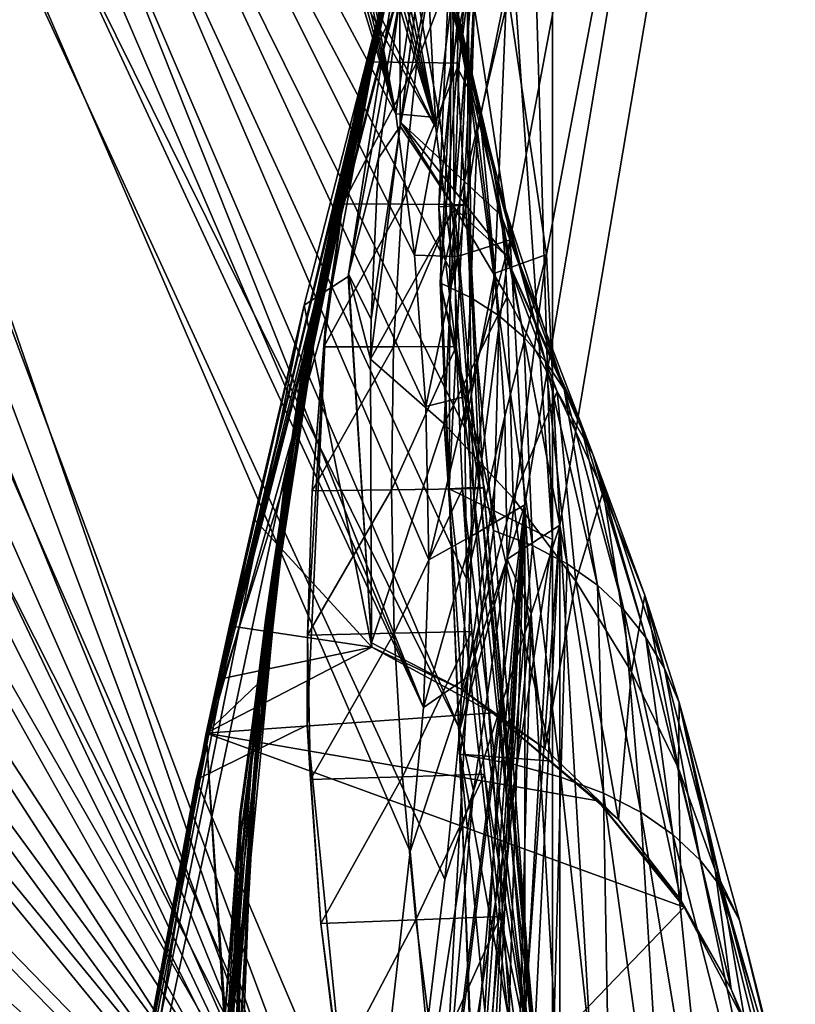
# Model space of a CAD drawing. Header units: metres. Extents: x -904 to 0, y -908 to 0.
# Tile 104 of 158: x -89 to -34, y -279 to -210. Entities that reach past the tile are written whole.
import ezdxf

# ---------------------------------------------------------------- set-up
doc = ezdxf.new("R2010")
doc.units = ezdxf.units.M

msp = doc.modelspace()

# ---------------------------------------------------------------- linework, layer by layer
at = {"layer": 'top012'}
for points in [[(-4.519207, -133.377289, 2063.059814), (-51.518902, -163.519562, 2063.059814), (-51.518902, -836.377136, 2063.059814)], [(-37.838261, -842.079285, 2063.059814), (-4.519207, -133.377289, 2063.059814), (-51.518902, -836.377136, 2063.059814)], [(-4.519207, -133.377289, 163.059708), (-37.838261, -842.079285, 163.059708), (-51.518902, -836.377136, 163.059708)], [(-51.518902, -836.377136, 163.059708), (-51.518902, -163.519562, 163.059708), (-4.519207, -133.377289, 163.059708)], [(-37.838261, -842.079285, 2063.059814), (-34.448139, -844.306091, 2063.059814), (-4.519207, -133.377289, 2063.059814)], [(-4.519207, -133.377289, 163.059708), (-34.448139, -844.306091, 163.059708), (-37.838261, -842.079285, 163.059708)], [(-51.518902, -836.377136, 163.059708), (-51.518902, -495.105316, 182.490662), (-51.518902, -163.519562, 163.059708)], [(-51.518902, -495.105316, 182.490662), (-51.518902, -411.783142, 184.444412), (-51.518902, -163.519562, 163.059708)], [(-51.518902, -163.519562, 163.059708), (-51.518902, -411.783142, 184.444412), (-51.518902, -328.691803, 189.861313)], [(-51.518902, -328.691803, 189.861313), (-51.518902, -246.046036, 198.713211), (-51.518902, -163.519562, 163.059708)], [(-51.518902, -246.046036, 198.713211), (-51.518902, -164.056732, 210.95433), (-51.518902, -163.519562, 163.059708)], [(-51.518902, -163.519562, 2063.059814), (-51.518902, -195.015411, 2019.916504), (-51.518902, -261.618591, 2029.060913)], [(-51.518902, -261.618591, 2029.060913), (-51.518902, -328.491486, 2035.961548), (-51.518902, -163.519562, 2063.059814)], [(-51.518902, -328.491486, 2035.961548), (-51.518902, -395.558533, 2040.610718), (-51.518902, -163.519562, 2063.059814)], [(-51.518902, -163.519562, 2063.059814), (-51.518902, -395.558533, 2040.610718), (-51.518902, -462.743958, 2043.003296)], [(-51.518902, -462.743958, 2043.003296), (-51.518902, -529.971802, 2043.136353), (-51.518902, -163.519562, 2063.059814)], [(-51.518902, -529.971802, 2043.136353), (-51.518902, -836.377136, 2063.059814), (-51.518902, -163.519562, 2063.059814)], [(-51.518902, -164.056732, 210.95433), (-51.518902, -246.046036, 198.713211), (-53.676762, -173.672958, 209.338318)], [(-61.850685, -201.784698, 659.694153), (-52.161739, -167.8983, 659.947876), (-76.547356, -262.915771, 619.510803)], [(-76.547356, -262.915771, 619.510803), (-52.161739, -167.8983, 659.947876), (-62.839531, -205.475067, 619.151855)], [(-61.594723, -200.816147, 1606.902344), (-52.161739, -167.8983, 1607.149292), (-75.856041, -259.673309, 1566.489624)], [(-52.161739, -167.8983, 1607.149292), (-61.859814, -201.815018, 1566.123047), (-75.856041, -259.673309, 1566.489624)], [(-52.161705, -167.89949, 1348.571533), (-63.992874, -210.446182, 1452.292236), (-61.851376, -201.784515, 1564.920044)], [(-52.161705, -167.89949, 1348.571533), (-62.898582, -206.071442, 1339.614502), (-63.992874, -210.446182, 1452.292236)], [(-51.518902, -246.046036, 198.713211), (-55.809826, -183.321152, 207.76532), (-53.676762, -173.672958, 209.338318)], [(-58.636257, -202.890945, 204.723145), (-55.809826, -183.321152, 207.76532), (-58.794342, -242.487976, 199.172501)], [(-58.794342, -242.487976, 199.172501), (-55.809826, -183.321152, 207.76532), (-51.518902, -246.046036, 198.713211)], [(-57.736118, -195.015533, 2019.916504), (-59.516102, -203.339569, 1924.743042), (-57.347279, -214.51239, 1970.436768)], [(-51.518902, -261.618591, 2029.060913), (-51.518902, -195.015411, 2019.916504), (-59.41581, -228.022522, 2024.733398)], [(-59.41581, -228.022522, 2024.733398), (-51.518902, -195.015411, 2019.916504), (-57.736118, -195.015533, 2019.916504)], [(-59.41581, -228.022522, 2024.733398), (-57.736118, -195.015533, 2019.916504), (-58.234016, -212.883301, 1996.415771)], [(-58.234016, -212.883301, 1996.415771), (-57.736118, -195.015533, 2019.916504), (-57.347279, -214.51239, 1970.436768)], [(-61.245594, -199.423431, 887.614563), (-68.822403, -232.088806, 887.675659), (-68.803368, -232.172501, 1000.864014)], [(-61.245594, -199.423431, 887.614563), (-61.515125, -200.45462, 774.292114), (-68.822403, -232.088806, 887.675659)], [(-61.249607, -199.464859, 1000.841492), (-61.245594, -199.423431, 887.614563), (-68.803368, -232.172501, 1000.864014)], [(-68.803368, -232.172501, 1000.864014), (-65.698387, -217.408646, 1113.927246), (-61.249607, -199.464859, 1000.841492)], [(-65.698387, -217.408646, 1113.927246), (-61.526745, -200.583374, 1113.927246), (-61.249607, -199.464859, 1000.841492)], [(-62.058826, -202.559509, 660.920044), (-69.137497, -234.150482, 774.361389), (-61.515125, -200.45462, 774.292114)], [(-61.515125, -200.45462, 774.292114), (-69.137497, -234.150482, 774.361389), (-68.822403, -232.088806, 887.675659)], [(-75.856041, -259.673309, 1566.489624), (-61.855579, -201.783432, 1606.895508), (-61.594723, -200.816147, 1606.902344)], [(-65.698387, -217.408646, 1113.927246), (-66.321396, -220.704483, 1226.853516), (-61.526745, -200.583374, 1113.927246)], [(-66.321396, -220.704483, 1226.853516), (-62.0765, -202.784378, 1226.841309), (-61.526745, -200.583374, 1113.927246)], [(-75.850227, -259.64624, 659.327576), (-61.850685, -201.784698, 659.694153), (-87.293312, -320.985687, 619.792175)], [(-87.293312, -320.985687, 619.792175), (-61.850685, -201.784698, 659.694153), (-76.547356, -262.915771, 619.510803)], [(-68.974518, -229.592499, 1606.709106), (-61.855579, -201.783432, 1606.895508), (-75.856041, -259.673309, 1566.489624)], [(-75.856041, -259.673309, 1566.489624), (-61.859814, -201.815018, 1566.123047), (-70.323357, -241.961243, 1566.344727)], [(-61.850685, -201.784698, 659.694153), (-75.850227, -259.64624, 659.327576), (-68.052544, -228.78595, 659.531799)], [(-70.323357, -241.961243, 1566.344727), (-61.859814, -201.815018, 1566.123047), (-65.360268, -215.90416, 1564.91333)], [(-61.855579, -201.783432, 1606.895508), (-68.974518, -229.592499, 1606.709106), (-65.874153, -227.568619, 1606.790283)], [(-61.850685, -201.784698, 659.694153), (-68.052544, -228.78595, 659.531799), (-62.058826, -202.559509, 660.920044)], [(-61.855579, -201.783432, 1606.895508), (-65.874153, -227.568619, 1606.790283), (-65.848351, -227.414764, 1608.008057)], [(-61.84811, -201.7854, 1607.920044), (-61.855579, -201.783432, 1606.895508), (-65.848351, -227.414764, 1608.008057)], [(-65.848351, -227.414764, 1608.008057), (-62.259445, -208.028748, 1713.19873), (-61.84811, -201.7854, 1607.920044)], [(-63.992874, -210.446182, 1452.292236), (-65.360268, -215.90416, 1564.91333), (-61.851376, -201.784515, 1564.920044)], [(-65.360268, -215.90416, 1564.91333), (-61.859814, -201.815018, 1566.123047), (-61.851376, -201.784515, 1564.920044)], [(-62.058826, -202.559509, 660.920044), (-69.748291, -238.357788, 660.964905), (-69.137497, -234.150482, 774.361389)], [(-62.058826, -202.559509, 660.920044), (-68.052544, -228.78595, 659.531799), (-69.748291, -238.357788, 660.964905)], [(-64.427765, -212.50415, 617.911316), (-62.001911, -202.355499, 617.920044), (-59.522861, -202.687927, 514.499207)], [(-62.001911, -202.355499, 617.920044), (-64.427765, -212.50415, 617.911316), (-62.839531, -205.475067, 619.151855)], [(-62.898582, -206.071442, 1339.614502), (-62.0765, -202.784378, 1226.841309), (-67.25737, -225.626099, 1339.64624)], [(-62.0765, -202.784378, 1226.841309), (-66.321396, -220.704483, 1226.853516), (-67.25737, -225.626099, 1339.64624)], [(-64.427765, -212.50415, 617.911316), (-59.522861, -202.687927, 514.499207), (-61.066593, -212.546692, 514.106262)], [(-61.066593, -212.546692, 514.106262), (-59.522861, -202.687927, 514.499207), (-57.279514, -202.734314, 411.083221)], [(-61.066593, -212.546692, 514.106262), (-57.279514, -202.734314, 411.083221), (-58.089329, -212.592529, 410.29837)], [(-58.636257, -202.890945, 204.723145), (-59.516521, -222.669388, 201.849747), (-57.514198, -202.803894, 256.204651)], [(-59.516521, -222.669388, 201.849747), (-57.459869, -222.54425, 305.498657), (-57.514198, -202.803894, 256.204651)], [(-59.516521, -222.669388, 201.849747), (-58.636257, -202.890945, 204.723145), (-58.794342, -242.487976, 199.172501)], [(-58.424892, -222.519089, 409.538544), (-58.089329, -212.592529, 410.29837), (-56.835815, -202.757507, 359.402313)], [(-56.835815, -202.757507, 359.402313), (-57.459869, -222.54425, 305.498657), (-58.424892, -222.519089, 409.538544)], [(-58.089329, -212.592529, 410.29837), (-57.279514, -202.734314, 411.083221), (-56.835815, -202.757507, 359.402313)], [(-57.514198, -202.803894, 256.204651), (-57.459869, -222.54425, 305.498657), (-56.914875, -202.780701, 307.768616)], [(-56.914875, -202.780701, 307.768616), (-57.459869, -222.54425, 305.498657), (-56.835815, -202.757507, 359.402313)], [(-62.221748, -217.018555, 1813.093262), (-60.476341, -203.407745, 1814.920044), (-62.259445, -208.028748, 1713.19873)], [(-62.221748, -217.018555, 1813.093262), (-62.176853, -216.7603, 1814.920166), (-60.476341, -203.407745, 1814.920044)], [(-59.664555, -204.034851, 1918.099487), (-60.476341, -203.407745, 1814.920044), (-62.176853, -216.7603, 1814.920166)], [(-55.986164, -218.445465, 1918.47937), (-59.516102, -203.339569, 1924.743042), (-59.664555, -204.034851, 1918.099487)], [(-56.598942, -216.366531, 1944.456543), (-59.516102, -203.339569, 1924.743042), (-55.986164, -218.445465, 1918.47937)], [(-57.347279, -214.51239, 1970.436768), (-59.516102, -203.339569, 1924.743042), (-56.598942, -216.366531, 1944.456543)], [(-62.176853, -216.7603, 1814.920166), (-55.139194, -223.276917, 1866.549561), (-59.664555, -204.034851, 1918.099487)], [(-55.139194, -223.276917, 1866.549561), (-55.503994, -220.748993, 1892.509155), (-59.664555, -204.034851, 1918.099487)], [(-59.664555, -204.034851, 1918.099487), (-55.503994, -220.748993, 1892.509155), (-55.986164, -218.445465, 1918.47937)], [(-76.547356, -262.915771, 619.510803), (-62.839531, -205.475067, 619.151855), (-67.422646, -230.378021, 619.271851)], [(-62.898582, -206.071442, 1339.614502), (-68.506149, -232.175888, 1452.327759), (-63.992874, -210.446182, 1452.292236)], [(-67.25737, -225.626099, 1339.64624), (-68.506149, -232.175888, 1452.327759), (-62.898582, -206.071442, 1339.614502)], [(-62.839531, -205.475067, 619.151855), (-66.265724, -222.470947, 617.887695), (-67.422646, -230.378021, 619.271851)], [(-64.427765, -212.50415, 617.911316), (-66.265724, -222.470947, 617.887695), (-62.839531, -205.475067, 619.151855)], [(-63.745556, -219.254761, 1713.610474), (-62.259445, -208.028748, 1713.19873), (-65.848351, -227.414764, 1608.008057)], [(-63.745556, -219.254761, 1713.610474), (-62.221748, -217.018555, 1813.093262), (-62.259445, -208.028748, 1713.19873)], [(-68.506149, -232.175888, 1452.327759), (-70.067604, -240.344864, 1564.870239), (-63.992874, -210.446182, 1452.292236)], [(-70.067604, -240.344864, 1564.870239), (-65.360268, -215.90416, 1564.91333), (-63.992874, -210.446182, 1452.292236)], [(-66.265724, -222.470947, 617.887695), (-64.427765, -212.50415, 617.911316), (-61.066593, -212.546692, 514.106262)], [(-66.265724, -222.470947, 617.887695), (-61.066593, -212.546692, 514.106262), (-62.119656, -222.493912, 513.725769)], [(-62.119656, -222.493912, 513.725769), (-61.066593, -212.546692, 514.106262), (-58.089329, -212.592529, 410.29837)], [(-62.119656, -222.493912, 513.725769), (-58.089329, -212.592529, 410.29837), (-58.424892, -222.519089, 409.538544)], [(-57.234612, -229.067688, 1998.718994), (-59.41581, -228.022522, 2024.733398), (-58.234016, -212.883301, 1996.415771)], [(-57.234612, -229.067688, 1998.718994), (-58.234016, -212.883301, 1996.415771), (-57.347279, -214.51239, 1970.436768)], [(-57.234612, -229.067688, 1998.718994), (-57.347279, -214.51239, 1970.436768), (-55.274868, -230.33757, 1972.676636)], [(-55.274868, -230.33757, 1972.676636), (-57.347279, -214.51239, 1970.436768), (-56.598942, -216.366531, 1944.456543)], [(-70.067604, -240.344864, 1564.870239), (-70.323357, -241.961243, 1566.344727), (-65.360268, -215.90416, 1564.91333)], [(-55.274868, -230.33757, 1972.676636), (-56.598942, -216.366531, 1944.456543), (-53.536606, -231.831757, 1946.612671)], [(-53.536606, -231.831757, 1946.612671), (-56.598942, -216.366531, 1944.456543), (-55.986164, -218.445465, 1918.47937)], [(-58.396191, -222.777008, 1813.895874), (-62.221748, -217.018555, 1813.093262), (-64.317963, -233.384964, 1710.374756)], [(-64.317963, -233.384964, 1710.374756), (-62.221748, -217.018555, 1813.093262), (-64.271217, -230.569107, 1714.006226)], [(-64.271217, -230.569107, 1714.006226), (-62.221748, -217.018555, 1813.093262), (-63.745556, -219.254761, 1713.610474)], [(-62.176853, -216.7603, 1814.920166), (-62.221748, -217.018555, 1813.093262), (-58.396191, -222.777008, 1813.895874)], [(-55.139194, -223.276917, 1866.549561), (-62.176853, -216.7603, 1814.920166), (-54.876995, -226.029053, 1840.604492)], [(-54.876995, -226.029053, 1840.604492), (-62.176853, -216.7603, 1814.920166), (-58.396191, -222.777008, 1813.895874)], [(-69.079552, -234.410339, 1113.927246), (-69.649979, -238.812927, 1226.865601), (-65.698387, -217.408646, 1113.927246)], [(-69.649979, -238.812927, 1226.865601), (-66.321396, -220.704483, 1226.853516), (-65.698387, -217.408646, 1113.927246)], [(-69.079552, -234.410339, 1113.927246), (-65.698387, -217.408646, 1113.927246), (-68.803368, -232.172501, 1000.864014)], [(-55.503994, -220.748993, 1892.509155), (-52.017284, -233.550034, 1920.532959), (-55.986164, -218.445465, 1918.47937)], [(-55.986164, -218.445465, 1918.47937), (-52.017284, -233.550034, 1920.532959), (-53.536606, -231.831757, 1946.612671)], [(-65.848351, -227.414764, 1608.008057), (-64.271217, -230.569107, 1714.006226), (-63.745556, -219.254761, 1713.610474)], [(-67.25737, -225.626099, 1339.64624), (-66.321396, -220.704483, 1226.853516), (-70.514069, -245.387207, 1339.677979)], [(-66.321396, -220.704483, 1226.853516), (-69.649979, -238.812927, 1226.865601), (-70.514069, -245.387207, 1339.677979)], [(-55.503994, -220.748993, 1892.509155), (-50.712437, -235.492188, 1894.443481), (-52.017284, -233.550034, 1920.532959)], [(-50.712437, -235.492188, 1894.443481), (-55.503994, -220.748993, 1892.509155), (-55.139194, -223.276917, 1866.549561)], [(-67.599335, -232.522781, 617.849304), (-66.265724, -222.470947, 617.887695), (-62.119656, -222.493912, 513.725769)], [(-66.265724, -222.470947, 617.887695), (-67.599335, -232.522781, 617.849304), (-67.422646, -230.378021, 619.271851)], [(-67.599335, -232.522781, 617.849304), (-62.119656, -222.493912, 513.725769), (-62.687729, -232.502625, 513.358704)], [(-62.687729, -232.502625, 513.358704), (-62.119656, -222.493912, 513.725769), (-58.424892, -222.519089, 409.538544)], [(-62.687729, -232.502625, 513.358704), (-58.424892, -222.519089, 409.538544), (-58.293064, -232.488205, 408.80545)], [(-57.459869, -222.54425, 305.498657), (-59.516521, -222.669388, 201.849747), (-57.103359, -242.384415, 251.200668)], [(-59.516521, -222.669388, 201.849747), (-58.794342, -242.487976, 199.172501), (-57.103359, -242.384415, 251.200668)], [(-58.293064, -232.488205, 408.80545), (-58.424892, -222.519089, 409.538544), (-56.622429, -242.451843, 355.697174)], [(-58.424892, -222.519089, 409.538544), (-57.459869, -222.54425, 305.498657), (-56.622429, -242.451843, 355.697174)], [(-56.622429, -242.451843, 355.697174), (-57.459869, -222.54425, 305.498657), (-56.37524, -242.418121, 303.383575)], [(-57.459869, -222.54425, 305.498657), (-57.103359, -242.384415, 251.200668), (-56.37524, -242.418121, 303.383575)], [(-58.396191, -222.777008, 1813.895874), (-64.317963, -233.384964, 1710.374756), (-59.135841, -237.925903, 1710.803101)], [(-58.396191, -222.777008, 1813.895874), (-59.135841, -237.925903, 1710.803101), (-54.704613, -229.005234, 1814.677612)], [(-54.876995, -226.029053, 1840.604492), (-58.396191, -222.777008, 1813.895874), (-54.704613, -229.005234, 1814.677612)], [(-50.712437, -235.492188, 1894.443481), (-55.139194, -223.276917, 1866.549561), (-49.609951, -237.65802, 1868.349976)], [(-49.609951, -237.65802, 1868.349976), (-55.139194, -223.276917, 1866.549561), (-54.876995, -226.029053, 1840.604492)], [(-70.514069, -245.387207, 1339.677979), (-71.6716, -254.136337, 1452.363159), (-67.25737, -225.626099, 1339.64624)], [(-71.6716, -254.136337, 1452.363159), (-68.506149, -232.175888, 1452.327759), (-67.25737, -225.626099, 1339.64624)], [(-49.609951, -237.65802, 1868.349976), (-54.876995, -226.029053, 1840.604492), (-48.696308, -240.047348, 1842.258301)], [(-48.696308, -240.047348, 1842.258301), (-54.876995, -226.029053, 1840.604492), (-51.208717, -235.652481, 1815.437378)], [(-54.876995, -226.029053, 1840.604492), (-54.704613, -229.005234, 1814.677612), (-51.208717, -235.652481, 1815.437378)], [(-65.848351, -227.414764, 1608.008057), (-65.874153, -227.568619, 1606.790283), (-64.24646, -253.303757, 1608.268555)], [(-64.24646, -253.303757, 1608.268555), (-64.317963, -233.384964, 1710.374756), (-65.848351, -227.414764, 1608.008057)], [(-64.317963, -233.384964, 1710.374756), (-64.271217, -230.569107, 1714.006226), (-65.848351, -227.414764, 1608.008057)], [(-68.974518, -229.592499, 1606.709106), (-64.214348, -253.609177, 1606.83374), (-65.874153, -227.568619, 1606.790283)], [(-65.874153, -227.568619, 1606.790283), (-64.214348, -253.609177, 1606.83374), (-64.24646, -253.303757, 1608.268555)], [(-58.017933, -261.123993, 2029.001343), (-51.518902, -261.618591, 2029.060913), (-59.41581, -228.022522, 2024.733398)], [(-58.017933, -261.123993, 2029.001343), (-59.41581, -228.022522, 2024.733398), (-55.673351, -245.406265, 2000.883057)], [(-59.41581, -228.022522, 2024.733398), (-57.234612, -229.067688, 1998.718994), (-55.673351, -245.406265, 2000.883057)], [(-75.850227, -259.64624, 659.327576), (-72.217171, -256.175232, 659.422729), (-68.052544, -228.78595, 659.531799)], [(-68.052544, -228.78595, 659.531799), (-72.217171, -256.175232, 659.422729), (-69.748291, -238.357788, 660.964905)], [(-72.51284, -244.596039, 1606.616455), (-68.974518, -229.592499, 1606.709106), (-86.844574, -318.179626, 1566.777344)], [(-86.844574, -318.179626, 1566.777344), (-68.974518, -229.592499, 1606.709106), (-75.856041, -259.673309, 1566.489624)], [(-68.974518, -229.592499, 1606.709106), (-72.51284, -244.596039, 1606.616455), (-64.214348, -253.609177, 1606.83374)], [(-54.704613, -229.005234, 1814.677612), (-59.135841, -237.925903, 1710.803101), (-54.292217, -243.146835, 1711.220215)], [(-55.673351, -245.406265, 2000.883057), (-57.234612, -229.067688, 1998.718994), (-55.274868, -230.33757, 1972.676636)], [(-51.208717, -235.652481, 1815.437378), (-54.704613, -229.005234, 1814.677612), (-54.292217, -243.146835, 1711.220215)], [(-76.547356, -262.915771, 619.510803), (-67.422646, -230.378021, 619.271851), (-68.754608, -259.074585, 619.306763)], [(-68.754608, -259.074585, 619.306763), (-67.422646, -230.378021, 619.271851), (-68.726204, -252.767181, 617.728271)], [(-67.422646, -230.378021, 619.271851), (-68.419975, -242.62915, 617.796143), (-68.726204, -252.767181, 617.728271)], [(-67.422646, -230.378021, 619.271851), (-67.599335, -232.522781, 617.849304), (-68.419975, -242.62915, 617.796143)], [(-55.673351, -245.406265, 2000.883057), (-55.274868, -230.33757, 1972.676636), (-52.940704, -246.468369, 1974.780518)], [(-52.940704, -246.468369, 1974.780518), (-55.274868, -230.33757, 1972.676636), (-53.536606, -231.831757, 1946.612671)], [(-68.822403, -232.088806, 887.675659), (-73.494339, -265.317139, 887.736755), (-73.426903, -265.438446, 1000.886475)], [(-69.137497, -234.150482, 774.361389), (-73.494339, -265.317139, 887.736755), (-68.822403, -232.088806, 887.675659)], [(-68.803368, -232.172501, 1000.864014), (-68.822403, -232.088806, 887.675659), (-73.426903, -265.438446, 1000.886475)], [(-68.803368, -232.172501, 1000.864014), (-73.426903, -265.438446, 1000.886475), (-71.660706, -251.551727, 1113.927246)], [(-71.6716, -254.136337, 1452.363159), (-73.121727, -265.045319, 1564.787598), (-68.506149, -232.175888, 1452.327759)], [(-73.121727, -265.045319, 1564.787598), (-70.067604, -240.344864, 1564.870239), (-68.506149, -232.175888, 1452.327759)], [(-71.660706, -251.551727, 1113.927246), (-69.079552, -234.410339, 1113.927246), (-68.803368, -232.172501, 1000.864014)], [(-52.017284, -233.550034, 1920.532959), (-50.506771, -247.752716, 1948.636963), (-53.536606, -231.831757, 1946.612671)], [(-53.536606, -231.831757, 1946.612671), (-50.506771, -247.752716, 1948.636963), (-52.940704, -246.468369, 1974.780518)], [(-68.419975, -242.62915, 617.796143), (-62.687729, -232.502625, 513.358704), (-62.845829, -242.552979, 513.005127)], [(-68.419975, -242.62915, 617.796143), (-67.599335, -232.522781, 617.849304), (-62.687729, -232.502625, 513.358704)], [(-62.845829, -242.552979, 513.005127), (-62.687729, -232.502625, 513.358704), (-58.293064, -232.488205, 408.80545)], [(-62.845829, -242.552979, 513.005127), (-58.293064, -232.488205, 408.80545), (-57.849594, -242.48555, 408.099304)], [(-58.293064, -232.488205, 408.80545), (-56.622429, -242.451843, 355.697174), (-57.849594, -242.48555, 408.099304)], [(-64.317963, -233.384964, 1710.374756), (-64.24646, -253.303757, 1608.268555), (-59.135841, -237.925903, 1710.803101)], [(-50.712437, -235.492188, 1894.443481), (-48.369328, -249.259094, 1922.460327), (-52.017284, -233.550034, 1920.532959)], [(-52.017284, -233.550034, 1920.532959), (-48.369328, -249.259094, 1922.460327), (-50.506771, -247.752716, 1948.636963)], [(-69.748291, -238.357788, 660.964905), (-73.640076, -268.418121, 774.430603), (-69.137497, -234.150482, 774.361389)], [(-69.137497, -234.150482, 774.361389), (-73.640076, -268.418121, 774.430603), (-73.494339, -265.317139, 887.736755)], [(-72.051895, -257.061981, 1226.877686), (-69.079552, -234.410339, 1113.927246), (-71.660706, -251.551727, 1113.927246)], [(-69.649979, -238.812927, 1226.865601), (-69.079552, -234.410339, 1113.927246), (-72.051895, -257.061981, 1226.877686)], [(-54.292217, -243.146835, 1711.220215), (-49.880222, -248.978485, 1711.625244), (-51.208717, -235.652481, 1815.437378)], [(-49.880222, -248.978485, 1711.625244), (-47.959789, -242.659988, 1816.174194), (-51.208717, -235.652481, 1815.437378)], [(-51.208717, -235.652481, 1815.437378), (-47.959789, -242.659988, 1816.174194), (-48.696308, -240.047348, 1842.258301)], [(-48.369328, -249.259094, 1922.460327), (-50.712437, -235.492188, 1894.443481), (-46.52438, -250.98732, 1896.258423)], [(-46.52438, -250.98732, 1896.258423), (-50.712437, -235.492188, 1894.443481), (-49.609951, -237.65802, 1868.349976)], [(-46.52438, -250.98732, 1896.258423), (-49.609951, -237.65802, 1868.349976), (-44.960941, -252.93718, 1870.038818)], [(-44.960941, -252.93718, 1870.038818), (-49.609951, -237.65802, 1868.349976), (-48.696308, -240.047348, 1842.258301)], [(-69.748291, -238.357788, 660.964905), (-73.863495, -274.732544, 661.095337), (-73.640076, -268.418121, 774.430603)], [(-69.748291, -238.357788, 660.964905), (-72.217171, -256.175232, 659.422729), (-73.863495, -274.732544, 661.095337)], [(-59.135841, -237.925903, 1710.803101), (-64.24646, -253.303757, 1608.268555), (-57.888329, -256.576294, 1608.510132)], [(-59.135841, -237.925903, 1710.803101), (-57.888329, -256.576294, 1608.510132), (-54.292217, -243.146835, 1711.220215)], [(-70.514069, -245.387207, 1339.677979), (-69.649979, -238.812927, 1226.865601), (-72.657372, -265.290833, 1339.709717)], [(-69.649979, -238.812927, 1226.865601), (-72.051895, -257.061981, 1226.877686), (-72.657372, -265.290833, 1339.709717)], [(-70.323357, -241.961243, 1566.344727), (-70.067604, -240.344864, 1564.870239), (-73.121727, -265.045319, 1564.787598)], [(-44.960941, -252.93718, 1870.038818), (-48.696308, -240.047348, 1842.258301), (-43.666676, -255.10849, 1843.809082)], [(-43.666676, -255.10849, 1843.809082), (-48.696308, -240.047348, 1842.258301), (-45.048107, -249.964127, 1816.887207)], [(-48.696308, -240.047348, 1842.258301), (-47.959789, -242.659988, 1816.174194), (-45.048107, -249.964127, 1816.887207)], [(-75.856041, -259.673309, 1566.489624), (-70.323357, -241.961243, 1566.344727), (-74.295105, -282.798096, 1566.44873)], [(-74.295105, -282.798096, 1566.44873), (-70.323357, -241.961243, 1566.344727), (-73.121727, -265.045319, 1564.787598)], [(-68.726204, -252.767181, 617.728271), (-68.419975, -242.62915, 617.796143), (-62.845829, -242.552979, 513.005127)], [(-62.637169, -252.626907, 512.664856), (-68.726204, -252.767181, 617.728271), (-62.845829, -242.552979, 513.005127)], [(-62.637169, -252.626907, 512.664856), (-62.845829, -242.552979, 513.005127), (-57.849594, -242.48555, 408.099304)], [(-62.637169, -252.626907, 512.664856), (-57.849594, -242.48555, 408.099304), (-57.183174, -252.500946, 407.419708)], [(-57.103359, -242.384415, 251.200668), (-58.794342, -242.487976, 199.172501), (-54.330875, -282.118134, 246.909286)], [(-58.794342, -242.487976, 199.172501), (-57.210522, -282.19754, 194.413528), (-54.330875, -282.118134, 246.909286)], [(-51.518902, -246.046036, 198.713211), (-57.210522, -282.19754, 194.413528), (-58.794342, -242.487976, 199.172501)], [(-56.622429, -242.451843, 355.697174), (-53.063354, -282.455841, 379.018341), (-57.849594, -242.48555, 408.099304)], [(-57.849594, -242.48555, 408.099304), (-53.063354, -282.455841, 379.018341), (-57.183174, -252.500946, 407.419708)], [(-56.37524, -242.418121, 303.383575), (-57.103359, -242.384415, 251.200668), (-52.799149, -282.253235, 299.623077)], [(-57.103359, -242.384415, 251.200668), (-54.330875, -282.118134, 246.909286), (-52.799149, -282.253235, 299.623077)], [(-56.622429, -242.451843, 355.697174), (-56.37524, -242.418121, 303.383575), (-52.632534, -282.388306, 352.519806)], [(-56.622429, -242.451843, 355.697174), (-52.632534, -282.388306, 352.519806), (-53.063354, -282.455841, 379.018341)], [(-56.37524, -242.418121, 303.383575), (-52.799149, -282.253235, 299.623077), (-52.632534, -282.388306, 352.519806)], [(-47.959789, -242.659988, 1816.174194), (-49.880222, -248.978485, 1711.625244), (-45.979488, -255.339691, 1712.017822)], [(-45.048107, -249.964127, 1816.887207), (-47.959789, -242.659988, 1816.174194), (-45.979488, -255.339691, 1712.017822)], [(-57.888329, -256.576294, 1608.510132), (-52.072578, -260.735962, 1608.739624), (-54.292217, -243.146835, 1711.220215)], [(-54.292217, -243.146835, 1711.220215), (-52.072578, -260.735962, 1608.739624), (-49.880222, -248.978485, 1711.625244)], [(-74.206711, -252.11554, 1606.572021), (-72.51284, -244.596039, 1606.616455), (-86.844574, -318.179626, 1566.777344)], [(-72.51284, -244.596039, 1606.616455), (-74.206711, -252.11554, 1606.572021), (-64.214348, -253.609177, 1606.83374)], [(-72.657372, -265.290833, 1339.709717), (-73.476845, -276.242279, 1452.39856), (-70.514069, -245.387207, 1339.677979)], [(-73.476845, -276.242279, 1452.39856), (-71.6716, -254.136337, 1452.363159), (-70.514069, -245.387207, 1339.677979)], [(-58.017933, -261.123993, 2029.001343), (-55.673351, -245.406265, 2000.883057), (-54.289387, -261.815979, 2002.90979)], [(-54.289387, -261.815979, 2002.90979), (-55.673351, -245.406265, 2000.883057), (-52.940704, -246.468369, 1974.780518)], [(-55.887699, -322.003815, 190.448669), (-57.210522, -282.19754, 194.413528), (-51.518902, -246.046036, 198.713211)], [(-51.518902, -328.691803, 189.861313), (-55.887699, -322.003815, 190.448669), (-51.518902, -246.046036, 198.713211)], [(-52.940704, -246.468369, 1974.780518), (-50.930626, -262.727173, 1976.749756), (-54.289387, -261.815979, 2002.90979)], [(-50.506771, -247.752716, 1948.636963), (-50.930626, -262.727173, 1976.749756), (-52.940704, -246.468369, 1974.780518)], [(-50.506771, -247.752716, 1948.636963), (-47.941971, -263.857239, 1950.531006), (-50.930626, -262.727173, 1976.749756)], [(-48.369328, -249.259094, 1922.460327), (-47.941971, -263.857239, 1950.531006), (-50.506771, -247.752716, 1948.636963)], [(-52.072578, -260.735962, 1608.739624), (-46.892799, -265.720764, 1608.953247), (-49.880222, -248.978485, 1711.625244)], [(-49.880222, -248.978485, 1711.625244), (-46.892799, -265.720764, 1608.953247), (-45.979488, -255.339691, 1712.017822)], [(-47.941971, -263.857239, 1950.531006), (-48.369328, -249.259094, 1922.460327), (-45.321526, -265.205963, 1924.262939)], [(-45.321526, -265.205963, 1924.262939), (-48.369328, -249.259094, 1922.460327), (-46.52438, -250.98732, 1896.258423)], [(-45.048107, -249.964127, 1816.887207), (-45.979488, -255.339691, 1712.017822), (-42.681469, -262.139648, 1712.397461)], [(-43.666676, -255.10849, 1843.809082), (-45.048107, -249.964127, 1816.887207), (-42.630909, -257.501038, 1817.577148)], [(-42.630909, -257.501038, 1817.577148), (-45.048107, -249.964127, 1816.887207), (-42.681469, -262.139648, 1712.397461)], [(-45.321526, -265.205963, 1924.262939), (-46.52438, -250.98732, 1896.258423), (-43.065769, -266.773163, 1897.9552)], [(-43.065769, -266.773163, 1897.9552), (-46.52438, -250.98732, 1896.258423), (-44.960941, -252.93718, 1870.038818)], [(-73.521729, -275.402893, 1226.889771), (-72.051895, -257.061981, 1226.877686), (-71.660706, -251.551727, 1113.927246)], [(-71.660706, -251.551727, 1113.927246), (-73.436516, -268.795105, 1113.927246), (-73.521729, -275.402893, 1226.889771)], [(-73.426903, -265.438446, 1000.886475), (-73.436516, -268.795105, 1113.927246), (-71.660706, -251.551727, 1113.927246)], [(-86.844574, -318.179626, 1566.777344), (-75.034775, -255.879532, 1606.550415), (-74.206711, -252.11554, 1606.572021)], [(-64.214348, -253.609177, 1606.83374), (-74.206711, -252.11554, 1606.572021), (-75.034775, -255.879532, 1606.550415)], [(-68.726204, -252.767181, 617.728271), (-68.517036, -262.897522, 617.645874), (-68.754608, -259.074585, 619.306763)], [(-68.517036, -262.897522, 617.645874), (-68.726204, -252.767181, 617.728271), (-62.637169, -252.626907, 512.664856)], [(-62.060524, -262.704742, 512.33783), (-68.517036, -262.897522, 617.645874), (-62.637169, -252.626907, 512.664856)], [(-62.060524, -262.704742, 512.33783), (-62.637169, -252.626907, 512.664856), (-57.183174, -252.500946, 407.419708)], [(-57.183174, -252.500946, 407.419708), (-56.292164, -262.521179, 406.766693), (-62.060524, -262.704742, 512.33783)], [(-53.063354, -282.455841, 379.018341), (-56.292164, -262.521179, 406.766693), (-57.183174, -252.500946, 407.419708)], [(-43.065769, -266.773163, 1897.9552), (-44.960941, -252.93718, 1870.038818), (-41.164787, -268.558624, 1871.617065)], [(-41.164787, -268.558624, 1871.617065), (-44.960941, -252.93718, 1870.038818), (-43.666676, -255.10849, 1843.809082)], [(-75.034775, -255.879532, 1606.550415), (-75.850235, -259.646271, 1606.529053), (-64.214348, -253.609177, 1606.83374)], [(-75.850235, -259.646271, 1606.529053), (-55.752682, -258.220154, 1607.055298), (-64.214348, -253.609177, 1606.83374)], [(-64.24646, -253.303757, 1608.268555), (-64.214348, -253.609177, 1606.83374), (-57.888329, -256.576294, 1608.510132)], [(-64.214348, -253.609177, 1606.83374), (-55.752682, -258.220154, 1607.055298), (-57.888329, -256.576294, 1608.510132)], [(-73.476845, -276.242279, 1452.39856), (-74.508598, -289.870178, 1564.665771), (-71.6716, -254.136337, 1452.363159)], [(-74.508598, -289.870178, 1564.665771), (-73.121727, -265.045319, 1564.787598), (-71.6716, -254.136337, 1452.363159)], [(-41.164787, -268.558624, 1871.617065), (-43.666676, -255.10849, 1843.809082), (-39.607418, -270.562164, 1845.257935)], [(-39.607418, -270.562164, 1845.257935), (-43.666676, -255.10849, 1843.809082), (-42.630909, -257.501038, 1817.577148)], [(-75.850235, -259.646271, 1606.529053), (-75.034775, -255.879532, 1606.550415), (-86.844574, -318.179626, 1566.777344)], [(-46.892799, -265.720764, 1608.953247), (-42.487289, -271.410278, 1609.14502), (-45.979488, -255.339691, 1712.017822)], [(-45.979488, -255.339691, 1712.017822), (-42.487289, -271.410278, 1609.14502), (-42.681469, -262.139648, 1712.397461)], [(-72.217171, -256.175232, 659.422729), (-75.850227, -259.64624, 659.327576), (-74.321381, -283.79837, 659.367615)], [(-72.217171, -256.175232, 659.422729), (-74.321381, -283.79837, 659.367615), (-73.863495, -274.732544, 661.095337)], [(-73.681679, -285.272156, 1339.741455), (-72.051895, -257.061981, 1226.877686), (-73.521729, -275.402893, 1226.889771)], [(-72.657372, -265.290833, 1339.709717), (-72.051895, -257.061981, 1226.877686), (-73.681679, -285.272156, 1339.741455)], [(-57.888329, -256.576294, 1608.510132), (-55.752682, -258.220154, 1607.055298), (-52.072578, -260.735962, 1608.739624)], [(-42.681469, -262.139648, 1712.397461), (-40.096661, -269.279541, 1712.764648), (-42.630909, -257.501038, 1817.577148)], [(-40.096661, -269.279541, 1712.764648), (-38.383995, -272.783569, 1818.887329), (-42.630909, -257.501038, 1817.577148)], [(-42.630909, -257.501038, 1817.577148), (-38.383995, -272.783569, 1818.887329), (-39.607418, -270.562164, 1845.257935)], [(-75.850235, -259.646271, 1606.529053), (-48.349556, -264.389587, 1607.249146), (-55.752682, -258.220154, 1607.055298)], [(-55.752682, -258.220154, 1607.055298), (-46.892799, -265.720764, 1608.953247), (-52.072578, -260.735962, 1608.739624)], [(-55.752682, -258.220154, 1607.055298), (-48.349556, -264.389587, 1607.249146), (-46.892799, -265.720764, 1608.953247)], [(-65.864868, -288.100037, 619.231079), (-76.547356, -262.915771, 619.510803), (-68.754608, -259.074585, 619.306763)], [(-68.517036, -262.897522, 617.645874), (-67.793808, -273.006287, 617.549011), (-68.754608, -259.074585, 619.306763)], [(-68.754608, -259.074585, 619.306763), (-67.793808, -273.006287, 617.549011), (-65.864868, -288.100037, 619.231079)], [(-86.840797, -318.156189, 659.039795), (-75.850227, -259.64624, 659.327576), (-95.048317, -379.52887, 619.995239)], [(-95.048317, -379.52887, 619.995239), (-75.850227, -259.64624, 659.327576), (-87.293312, -320.985687, 619.792175)], [(-86.840805, -318.15625, 1606.241211), (-75.850235, -259.646271, 1606.529053), (-94.795197, -377.174316, 1566.985596)], [(-94.795197, -377.174316, 1566.985596), (-75.850235, -259.646271, 1606.529053), (-86.844574, -318.179626, 1566.777344)], [(-86.844574, -318.179626, 1566.777344), (-75.856041, -259.673309, 1566.489624), (-74.295105, -282.798096, 1566.44873)], [(-86.840805, -318.15625, 1606.241211), (-42.285477, -271.8797, 1607.407959), (-75.850235, -259.646271, 1606.529053)], [(-75.850227, -259.64624, 659.327576), (-86.840797, -318.156189, 659.039795), (-74.321381, -283.79837, 659.367615)], [(-42.285477, -271.8797, 1607.407959), (-48.349556, -264.389587, 1607.249146), (-75.850235, -259.646271, 1606.529053)], [(-55.725853, -327.499298, 2035.875732), (-51.518902, -328.491486, 2035.961548), (-58.017933, -261.123993, 2029.001343)], [(-51.518902, -328.491486, 2035.961548), (-51.518902, -261.618591, 2029.060913), (-58.017933, -261.123993, 2029.001343)], [(-55.725853, -327.499298, 2035.875732), (-58.017933, -261.123993, 2029.001343), (-51.836338, -294.727448, 2006.551758)], [(-51.836338, -294.727448, 2006.551758), (-58.017933, -261.123993, 2029.001343), (-54.289387, -261.815979, 2002.90979)], [(-50.930626, -262.727173, 1976.749756), (-51.836338, -294.727448, 2006.551758), (-54.289387, -261.815979, 2002.90979)], [(-67.793808, -273.006287, 617.549011), (-68.517036, -262.897522, 617.645874), (-62.060524, -262.704742, 512.33783)], [(-61.116177, -272.766815, 512.02417), (-67.793808, -273.006287, 617.549011), (-62.060524, -262.704742, 512.33783)], [(-56.292164, -262.521179, 406.766693), (-61.116177, -272.766815, 512.02417), (-62.060524, -262.704742, 512.33783)], [(-61.116177, -272.766815, 512.02417), (-56.292164, -262.521179, 406.766693), (-55.176647, -272.533051, 406.140259)], [(-56.292164, -262.521179, 406.766693), (-53.063354, -282.455841, 379.018341), (-55.176647, -272.533051, 406.140259)], [(-51.836338, -294.727448, 2006.551758), (-50.930626, -262.727173, 1976.749756), (-47.386379, -295.381897, 1980.285522)], [(-50.930626, -262.727173, 1976.749756), (-47.941971, -263.857239, 1950.531006), (-47.386379, -295.381897, 1980.285522)], [(-42.487289, -271.410278, 1609.14502), (-38.9715, -277.632599, 1609.309448), (-42.681469, -262.139648, 1712.397461)], [(-42.681469, -262.139648, 1712.397461), (-38.9715, -277.632599, 1609.309448), (-40.096661, -269.279541, 1712.764648)], [(-87.293312, -320.985687, 619.792175), (-76.547356, -262.915771, 619.510803), (-65.864868, -288.100037, 619.231079)], [(-47.386379, -295.381897, 1980.285522), (-47.941971, -263.857239, 1950.531006), (-43.431789, -296.244446, 1953.928833)], [(-43.431789, -296.244446, 1953.928833), (-47.941971, -263.857239, 1950.531006), (-45.321526, -265.205963, 1924.262939)], [(-48.349556, -264.389587, 1607.249146), (-42.487289, -271.410278, 1609.14502), (-46.892799, -265.720764, 1608.953247)], [(-48.349556, -264.389587, 1607.249146), (-42.285477, -271.8797, 1607.407959), (-42.487289, -271.410278, 1609.14502)], [(-75.076851, -299.022583, 1001.596863), (-73.426903, -265.438446, 1000.886475), (-74.727043, -282.065308, 887.767273)], [(-73.426903, -265.438446, 1000.886475), (-75.076851, -299.022583, 1001.596863), (-74.402977, -286.102631, 1113.927246)], [(-73.426903, -265.438446, 1000.886475), (-73.494339, -265.317139, 887.736755), (-74.727043, -282.065308, 887.767273)], [(-73.494339, -265.317139, 887.736755), (-73.640076, -268.418121, 774.430603), (-74.727043, -282.065308, 887.767273)], [(-74.295105, -282.798096, 1566.44873), (-73.121727, -265.045319, 1564.787598), (-74.508598, -289.870178, 1564.665771)], [(-73.426903, -265.438446, 1000.886475), (-74.402977, -286.102631, 1113.927246), (-73.436516, -268.795105, 1113.927246)], [(-73.681679, -285.272156, 1339.741455), (-73.916031, -298.407623, 1452.43396), (-72.657372, -265.290833, 1339.709717)], [(-73.916031, -298.407623, 1452.43396), (-73.476845, -276.242279, 1452.39856), (-72.657372, -265.290833, 1339.709717)], [(-39.971333, -297.31488, 1927.494385), (-43.431789, -296.244446, 1953.928833), (-45.321526, -265.205963, 1924.262939)], [(-39.971333, -297.31488, 1927.494385), (-45.321526, -265.205963, 1924.262939), (-43.065769, -266.773163, 1897.9552)], [(-39.971333, -297.31488, 1927.494385), (-43.065769, -266.773163, 1897.9552), (-34.517273, -300.078857, 1874.442505)], [(-34.517273, -300.078857, 1874.442505), (-43.065769, -266.773163, 1897.9552), (-41.164787, -268.558624, 1871.617065)], [(-74.727043, -282.065308, 887.767273), (-73.640076, -268.418121, 774.430603), (-74.707535, -285.678589, 774.46521)], [(-73.640076, -268.418121, 774.430603), (-73.863495, -274.732544, 661.095337), (-74.707535, -285.678589, 774.46521)], [(-74.402977, -286.102631, 1113.927246), (-74.056267, -293.786804, 1226.901855), (-73.436516, -268.795105, 1113.927246)], [(-73.436516, -268.795105, 1113.927246), (-74.056267, -293.786804, 1226.901855), (-73.521729, -275.402893, 1226.889771)], [(-34.517273, -300.078857, 1874.442505), (-41.164787, -268.558624, 1871.617065), (-39.607418, -270.562164, 1845.257935)], [(-38.9715, -277.632599, 1609.309448), (-36.309689, -284.486847, 1609.448242), (-40.096661, -269.279541, 1712.764648)], [(-40.096661, -269.279541, 1712.764648), (-36.309689, -284.486847, 1609.448242), (-35.696545, -283.843445, 1713.461182)], [(-40.096661, -269.279541, 1712.764648), (-35.696545, -283.843445, 1713.461182), (-38.383995, -272.783569, 1818.887329)], [(-38.383995, -272.783569, 1818.887329), (-34.494038, -288.175995, 1820.105103), (-39.607418, -270.562164, 1845.257935)], [(-34.494038, -288.175995, 1820.105103), (-30.963556, -303.672241, 1821.230225), (-39.607418, -270.562164, 1845.257935)], [(-39.607418, -270.562164, 1845.257935), (-30.963556, -303.672241, 1821.230225), (-34.517273, -300.078857, 1874.442505)], [(-42.285477, -271.8797, 1607.407959), (-38.9715, -277.632599, 1609.309448), (-42.487289, -271.410278, 1609.14502)], [(-37.787472, -280.39978, 1607.525757), (-42.285477, -271.8797, 1607.407959), (-86.840805, -318.15625, 1606.241211)], [(-42.285477, -271.8797, 1607.407959), (-37.787472, -280.39978, 1607.525757), (-38.9715, -277.632599, 1609.309448)], [(-66.556778, -283.083679, 617.437683), (-67.793808, -273.006287, 617.549011), (-61.116177, -272.766815, 512.02417)], [(-67.793808, -273.006287, 617.549011), (-66.556778, -283.083679, 617.437683), (-65.864868, -288.100037, 619.231079)], [(-59.805538, -282.793549, 511.723846), (-66.556778, -283.083679, 617.437683), (-61.116177, -272.766815, 512.02417)], [(-59.805538, -282.793549, 511.723846), (-61.116177, -272.766815, 512.02417), (-55.176647, -272.533051, 406.140259)], [(-55.176647, -272.533051, 406.140259), (-53.837582, -282.523407, 405.540436), (-59.805538, -282.793549, 511.723846)], [(-53.063354, -282.455841, 379.018341), (-53.837582, -282.523407, 405.540436), (-55.176647, -272.533051, 406.140259)], [(-35.696545, -283.843445, 1713.461182), (-34.494038, -288.175995, 1820.105103), (-38.383995, -272.783569, 1818.887329)], [(-74.707535, -285.678589, 774.46521), (-73.863495, -274.732544, 661.095337), (-74.567749, -293.023102, 661.192566)], [(-73.863495, -274.732544, 661.095337), (-74.321381, -283.79837, 659.367615), (-74.567749, -293.023102, 661.192566)], [(-73.521729, -275.402893, 1226.889771), (-74.056267, -293.786804, 1226.901855), (-73.584869, -305.266144, 1339.773071)], [(-73.584869, -305.266144, 1339.773071), (-73.681679, -285.272156, 1339.741455), (-73.521729, -275.402893, 1226.889771)], [(-74.224068, -314.741577, 1564.504517), (-74.508598, -289.870178, 1564.665771), (-73.476845, -276.242279, 1452.39856)], [(-73.916031, -298.407623, 1452.43396), (-74.224068, -314.741577, 1564.504517), (-73.476845, -276.242279, 1452.39856)], [(-37.787472, -280.39978, 1607.525757), (-36.309689, -284.486847, 1609.448242), (-38.9715, -277.632599, 1609.309448)]]:
    msp.add_3dface(points, dxfattribs=at)
at = {"layer": 'top0123458'}
for points in [[(-16.196362, -21.156561, 163.059708), (-57.323753, -206.586884, 163.059708), (-54.501842, -225.008621, 163.059708)], [(-13.196362, -21.156561, 160.059708), (-51.941841, -226.02478, 160.059708), (-54.735756, -207.189697, 160.059708)], [(-53.480907, -243.617432, 163.059708), (-16.196362, -21.156561, 163.059708), (-54.501842, -225.008621, 163.059708)], [(-16.196362, -882.851318, 163.059708), (-16.196362, -21.156561, 163.059708), (-53.480907, -243.617432, 163.059708)], [(-51.007534, -245.042999, 160.059708), (-51.941841, -226.02478, 160.059708), (-13.196362, -21.156561, 160.059708)], [(-13.196362, -882.851318, 160.059708), (-51.007534, -245.042999, 160.059708), (-13.196362, -21.156561, 160.059708)], [(-264.332214, -57.531643, 123.974747), (-243.170029, -56.729248, 123.995758), (-63.008152, -302.295593, 117.565376)], [(-63.008152, -302.295593, 117.565376), (-243.170029, -56.729248, 123.995758), (-222.050903, -58.298695, 123.954659)], [(-297.830109, -60.486073, 123.897385), (-264.332214, -57.531643, 123.974747), (-63.008152, -302.295593, 117.565376)], [(-222.050903, -58.298695, 123.954659), (-201.240021, -62.22023, 123.851974), (-63.008152, -302.295593, 117.565376)], [(-242.161148, -59.379642, 126.927383), (-262.718689, -60.035652, 126.910202), (-65.273636, -301.103363, 120.597626)], [(-65.273636, -301.103363, 120.597626), (-220.430817, -61.147972, 126.881081), (-242.161148, -59.379642, 126.927383)], [(-262.718689, -60.035652, 126.910202), (-297.25531, -62.855896, 126.836357), (-65.273636, -301.103363, 120.597626)], [(-63.008152, -302.295593, 117.565376), (-331.364288, -63.040817, 123.830482), (-297.830109, -60.486073, 123.897385)], [(-197.33876, -65.891708, 126.756859), (-220.430817, -61.147972, 126.881081), (-65.273636, -301.103363, 120.597626)], [(-201.240021, -62.22023, 123.851974), (-180.998627, -68.444519, 123.68898), (-63.008152, -302.295593, 117.565376)], [(-65.273636, -301.103363, 120.597626), (-297.25531, -62.855896, 126.836357), (-330.992889, -65.251411, 126.773628)], [(-398.51358, -66.948952, 123.728142), (-331.364288, -63.040817, 123.830482), (-63.008152, -302.295593, 117.565376)], [(-399.405853, -68.984154, 126.67588), (-65.273636, -301.103363, 120.597626), (-330.992889, -65.251411, 126.773628)], [(-181.315353, -71.041077, 126.622017), (-197.33876, -65.891708, 126.756859), (-65.273636, -301.103363, 120.597626)], [(-465.701691, -69.252586, 123.667824), (-398.51358, -66.948952, 123.728142), (-69.298546, -367.238312, 115.864792)], [(-398.51358, -66.948952, 123.728142), (-66.409767, -334.739563, 116.715805), (-69.298546, -367.238312, 115.864792)], [(-66.409767, -334.739563, 116.715805), (-398.51358, -66.948952, 123.728142), (-63.008152, -302.295593, 117.565376)], [(-63.008152, -302.295593, 117.565376), (-180.998627, -68.444519, 123.68898), (-161.580826, -76.893288, 123.467743)], [(-71.331543, -367.102356, 118.869377), (-399.405853, -68.984154, 126.67588), (-466.087311, -71.13604, 126.61953)], [(-71.331543, -367.102356, 118.869377), (-68.556175, -334.272247, 119.729065), (-399.405853, -68.984154, 126.67588)], [(-68.556175, -334.272247, 119.729065), (-65.273636, -301.103363, 120.597626), (-399.405853, -68.984154, 126.67588)], [(-452.00235, -701.143799, 107.12117), (-465.701691, -69.252586, 123.667824), (-71.672775, -399.771973, 115.012871)], [(-465.701691, -69.252586, 123.667824), (-69.298546, -367.238312, 115.864792), (-71.672775, -399.771973, 115.012871)], [(-73.597755, -399.508667, 118.02079), (-466.087311, -71.13604, 126.61953), (-452.00235, -703.006531, 110.073418)], [(-73.597755, -399.508667, 118.02079), (-71.331543, -367.102356, 118.869377), (-466.087311, -71.13604, 126.61953)], [(-65.273636, -301.103363, 120.597626), (-172.890396, -74.410843, 126.533775), (-181.315353, -71.041077, 126.622017)], [(-163.42691, -78.783989, 126.419266), (-172.890396, -74.410843, 126.533775), (-65.273636, -301.103363, 120.597626)], [(-161.580826, -76.893288, 123.467743), (-143.23024, -87.460297, 123.19104), (-63.008152, -302.295593, 117.565376)], [(-153.414871, -84.142876, 126.278938), (-163.42691, -78.783989, 126.419266), (-65.273636, -301.103363, 120.597626)], [(-65.273636, -301.103363, 120.597626), (-144.814117, -89.405731, 126.141121), (-153.414871, -84.142876, 126.278938)], [(-143.23024, -87.460297, 123.19104), (-59.095226, -269.917725, 118.413223), (-63.008152, -302.295593, 117.565376)], [(-59.095226, -269.917725, 118.413223), (-143.23024, -87.460297, 123.19104), (-58.036373, -259.381531, 118.689117)], [(-143.23024, -87.460297, 123.19104), (-126.177071, -100.012726, 122.862343), (-58.036373, -259.381531, 118.689117)], [(-136.090378, -95.435875, 125.983215), (-144.814117, -89.405731, 126.141121), (-65.273636, -301.103363, 120.597626)], [(-61.531395, -267.970581, 121.46524), (-136.090378, -95.435875, 125.983215), (-65.273636, -301.103363, 120.597626)], [(-61.531395, -267.970581, 121.46524), (-60.596779, -257.8526, 121.730186), (-136.090378, -95.435875, 125.983215)], [(-60.596779, -257.8526, 121.730186), (-127.756615, -101.928146, 125.81321), (-136.090378, -95.435875, 125.983215)], [(-58.036373, -259.381531, 118.689117), (-126.177071, -100.012726, 122.862343), (-57.569096, -248.802612, 118.966141)], [(-126.177071, -100.012726, 122.862343), (-57.694866, -238.214127, 119.243408), (-57.569096, -248.802612, 118.966141)], [(-110.635124, -114.392876, 122.485779), (-59.722095, -217.14119, 119.795227), (-126.177071, -100.012726, 122.862343)], [(-59.722095, -217.14119, 119.795227), (-58.41328, -227.649277, 119.520058), (-126.177071, -100.012726, 122.862343)], [(-126.177071, -100.012726, 122.862343), (-58.41328, -227.649277, 119.520058), (-57.694866, -238.214127, 119.243408)], [(-127.756615, -101.928146, 125.81321), (-60.596779, -257.8526, 121.730186), (-119.957916, -108.742981, 125.634758)], [(-60.596779, -257.8526, 121.730186), (-60.208366, -247.466476, 122.002159), (-119.957916, -108.742981, 125.634758)], [(-119.957916, -108.742981, 125.634758), (-60.208366, -247.466476, 122.002159), (-60.413315, -236.695435, 122.284203)], [(-60.413315, -236.695435, 122.284203), (-61.223221, -226.081451, 122.562141), (-119.957916, -108.742981, 125.634758)], [(-61.223221, -226.081451, 122.562141), (-62.537029, -216.137848, 122.822525), (-119.957916, -108.742981, 125.634758)], [(-119.957916, -108.742981, 125.634758), (-62.537029, -216.137848, 122.822525), (-77.532593, -166.995178, 124.109367)], [(-74.915062, -166.593323, 121.118866), (-59.722095, -217.14119, 119.795227), (-110.635124, -114.392876, 122.485779)], [(-74.915062, -166.593323, 121.118866), (-70.75206, -176.330521, 120.863892), (-59.722095, -217.14119, 119.795227)], [(-62.537029, -216.137848, 122.822525), (-73.437744, -176.505081, 123.860344), (-77.532593, -166.995178, 124.109367)], [(-70.75206, -176.330521, 120.863892), (-67.140846, -186.285416, 120.60321), (-59.722095, -217.14119, 119.795227)], [(-62.537029, -216.137848, 122.822525), (-69.877937, -186.226456, 123.605782), (-73.437744, -176.505081, 123.860344)], [(-67.129669, -195.168686, 123.37162), (-69.877937, -186.226456, 123.605782), (-62.537029, -216.137848, 122.822525)], [(-59.722095, -217.14119, 119.795227), (-67.140846, -186.285416, 120.60321), (-64.09272, -196.426773, 120.337646)], [(-64.594917, -205.301041, 123.1063), (-67.129669, -195.168686, 123.37162), (-62.537029, -216.137848, 122.822525)], [(-64.09272, -196.426773, 120.337646), (-61.617218, -206.722794, 120.068039), (-59.722095, -217.14119, 119.795227)], [(-59.722095, -217.14119, 119.795227), (-61.617218, -206.722794, 120.068039), (-60.763771, -197.66037, 140.012665)], [(-60.763771, -197.66037, 140.012665), (-58.520599, -207.457245, 139.881912), (-59.722095, -217.14119, 119.795227)], [(-64.594917, -205.301041, 123.1063), (-62.537029, -216.137848, 122.822525), (-61.215195, -206.773132, 143.183563)], [(-62.537029, -216.137848, 122.822525), (-59.456615, -216.431839, 143.073395), (-61.215195, -206.773132, 143.183563)], [(-59.456615, -216.431839, 143.073395), (-57.323753, -206.586884, 163.059708), (-61.215195, -206.773132, 143.183563)], [(-57.323753, -206.586884, 163.059708), (-59.456615, -216.431839, 143.073395), (-58.1982, -226.169296, 142.962418)], [(-54.501842, -225.008621, 163.059708), (-57.323753, -206.586884, 163.059708), (-58.1982, -226.169296, 142.962418)], [(-58.520599, -207.457245, 139.881912), (-58.41328, -227.649277, 119.520058), (-59.722095, -217.14119, 119.795227)], [(-54.735756, -207.189697, 160.059708), (-56.789936, -217.359848, 139.751068), (-58.520599, -207.457245, 139.881912)], [(-58.520599, -207.457245, 139.881912), (-56.789936, -217.359848, 139.751068), (-58.41328, -227.649277, 119.520058)], [(-56.789936, -217.359848, 139.751068), (-54.735756, -207.189697, 160.059708), (-55.57584, -227.340942, 139.620621)], [(-54.735756, -207.189697, 160.059708), (-51.941841, -226.02478, 160.059708), (-55.57584, -227.340942, 139.620621)], [(-59.456615, -216.431839, 143.073395), (-62.537029, -216.137848, 122.822525), (-61.223221, -226.081451, 122.562141)], [(-58.1982, -226.169296, 142.962418), (-59.456615, -216.431839, 143.073395), (-61.223221, -226.081451, 122.562141)], [(-56.789936, -217.359848, 139.751068), (-57.694866, -238.214127, 119.243408), (-58.41328, -227.649277, 119.520058)], [(-57.694866, -238.214127, 119.243408), (-56.789936, -217.359848, 139.751068), (-55.57584, -227.340942, 139.620621)], [(-54.501842, -225.008621, 163.059708), (-58.1982, -226.169296, 142.962418), (-57.442394, -235.961029, 142.850784)], [(-57.190876, -245.781479, 142.738663), (-54.501842, -225.008621, 163.059708), (-57.442394, -235.961029, 142.850784)], [(-53.480907, -243.617432, 163.059708), (-54.501842, -225.008621, 163.059708), (-57.190876, -245.781479, 142.738663)], [(-58.1982, -226.169296, 142.962418), (-61.223221, -226.081451, 122.562141), (-60.413315, -236.695435, 122.284203)], [(-55.57584, -227.340942, 139.620621), (-51.941841, -226.02478, 160.059708), (-54.880898, -237.373108, 139.491028)], [(-51.941841, -226.02478, 160.059708), (-54.706207, -247.428772, 139.362823), (-54.880898, -237.373108, 139.491028)], [(-51.941841, -226.02478, 160.059708), (-51.007534, -245.042999, 160.059708), (-54.706207, -247.428772, 139.362823)], [(-57.442394, -235.961029, 142.850784), (-58.1982, -226.169296, 142.962418), (-60.413315, -236.695435, 122.284203)], [(-57.569096, -248.802612, 118.966141), (-57.694866, -238.214127, 119.243408), (-55.57584, -227.340942, 139.620621)], [(-57.569096, -248.802612, 118.966141), (-55.57584, -227.340942, 139.620621), (-54.880898, -237.373108, 139.491028)], [(-60.413315, -236.695435, 122.284203), (-60.208366, -247.466476, 122.002159), (-57.442394, -235.961029, 142.850784)], [(-60.208366, -247.466476, 122.002159), (-57.190876, -245.781479, 142.738663), (-57.442394, -235.961029, 142.850784)], [(-54.880898, -237.373108, 139.491028), (-54.706207, -247.428772, 139.362823), (-58.036373, -259.381531, 118.689117)], [(-58.036373, -259.381531, 118.689117), (-57.569096, -248.802612, 118.966141), (-54.880898, -237.373108, 139.491028)], [(-64.523483, -465.933502, 140.184616), (-64.673195, -605.901001, 138.56041), (-53.480907, -243.617432, 163.059708)], [(-53.480907, -243.617432, 163.059708), (-64.673195, -605.901001, 138.56041), (-53.546944, -840.303711, 163.059692)], [(-63.936413, -430.948029, 140.526733), (-64.523483, -465.933502, 140.184616), (-53.480907, -243.617432, 163.059708)], [(-63.128487, -395.970093, 140.837189), (-63.936413, -430.948029, 140.526733), (-53.480907, -243.617432, 163.059708)], [(-62.098667, -361.002258, 141.110413), (-63.128487, -395.970093, 140.837189), (-53.480907, -243.617432, 163.059708)], [(-53.480907, -243.617432, 163.059708), (-60.844349, -326.047302, 141.338303), (-62.098667, -361.002258, 141.110413)], [(-59.361015, -291.108185, 141.511826), (-60.844349, -326.047302, 141.338303), (-53.480907, -243.617432, 163.059708)], [(-57.471916, -255.683487, 142.48317), (-59.361015, -291.108185, 141.511826), (-53.480907, -243.617432, 163.059708)], [(-57.471916, -255.683487, 142.48317), (-53.480907, -243.617432, 163.059708), (-57.190876, -245.781479, 142.738663)], [(-53.546944, -840.303711, 163.059692), (-16.196362, -882.851318, 163.059708), (-53.480907, -243.617432, 163.059708)], [(-51.007534, -245.042999, 160.059708), (-54.858093, -322.842194, 149.223724), (-54.00769, -287.047272, 149.436127)], [(-51.007534, -245.042999, 160.059708), (-51.007534, -838.075195, 160.059708), (-54.858093, -322.842194, 149.223724)], [(-51.007534, -245.042999, 160.059708), (-53.029457, -251.261688, 149.648087), (-54.706207, -247.428772, 139.362823)], [(-53.029457, -251.261688, 149.648087), (-51.007534, -245.042999, 160.059708), (-54.00769, -287.047272, 149.436127)], [(-51.007534, -838.075195, 160.059708), (-51.007534, -245.042999, 160.059708), (-13.196362, -882.851318, 160.059708)], [(-60.208366, -247.466476, 122.002159), (-60.596779, -257.8526, 121.730186), (-57.190876, -245.781479, 142.738663)], [(-60.596779, -257.8526, 121.730186), (-57.471916, -255.683487, 142.48317), (-57.190876, -245.781479, 142.738663)], [(-54.706207, -247.428772, 139.362823), (-57.073303, -263.699066, 128.824844), (-58.036373, -259.381531, 118.689117)], [(-55.05138, -257.480377, 139.236465), (-57.073303, -263.699066, 128.824844), (-54.706207, -247.428772, 139.362823)], [(-54.706207, -247.428772, 139.362823), (-53.029457, -251.261688, 149.648087), (-55.05138, -257.480377, 139.236465)], [(-55.05138, -257.480377, 139.236465), (-53.029457, -251.261688, 149.648087), (-57.007843, -292.130035, 138.812546)], [(-53.029457, -251.261688, 149.648087), (-54.00769, -287.047272, 149.436127), (-57.007843, -292.130035, 138.812546)], [(-60.596779, -257.8526, 121.730186), (-61.531395, -267.970581, 121.46524), (-57.471916, -255.683487, 142.48317)], [(-57.471916, -255.683487, 142.48317), (-61.531395, -267.970581, 121.46524), (-59.361015, -291.108185, 141.511826)], [(-57.073303, -263.699066, 128.824844), (-55.05138, -257.480377, 139.236465), (-60.007999, -297.212799, 128.188965)], [(-55.05138, -257.480377, 139.236465), (-57.007843, -292.130035, 138.812546), (-60.007999, -297.212799, 128.188965)], [(-58.036373, -259.381531, 118.689117), (-57.073303, -263.699066, 128.824844), (-59.095226, -269.917725, 118.413223)], [(-59.095226, -269.917725, 118.413223), (-57.073303, -263.699066, 128.824844), (-63.008152, -302.295593, 117.565376)], [(-57.073303, -263.699066, 128.824844), (-60.007999, -297.212799, 128.188965), (-63.008152, -302.295593, 117.565376)], [(-61.531395, -267.970581, 121.46524), (-65.273636, -301.103363, 120.597626), (-59.361015, -291.108185, 141.511826)]]:
    msp.add_3dface(points, dxfattribs=at)

doc.saveas('drawing.dxf')
